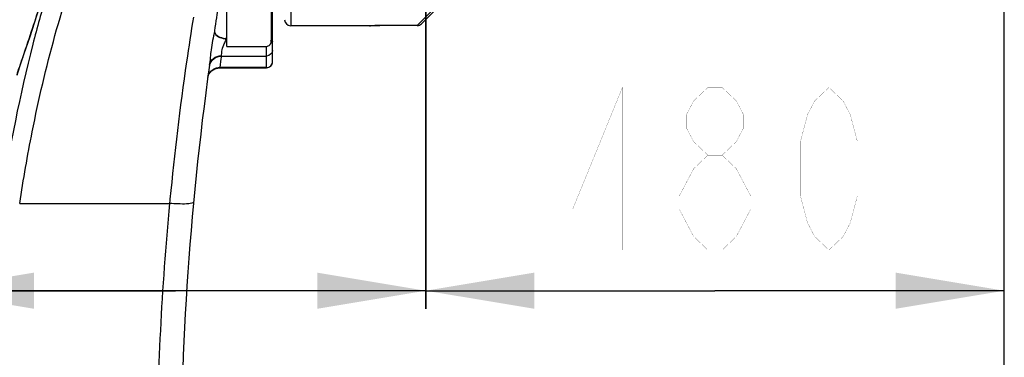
# Model space of a CAD drawing. Header units: millimetres. Extents: x 0 to 17835, y 0 to 12615.
# Tile 9 of 85: x 5456 to 6272, y 7332 to 7612. Entities that reach past the tile are written whole.
import ezdxf

# ---------------------------------------------------------------- set-up
doc = ezdxf.new("R2010")
doc.units = ezdxf.units.MM
doc.header["$LTSCALE"] = 980.925
doc.layers.get('0').update_dxf_attribs({"linetype": 'CONTINUOUS'})
for name, color, linetype in [('304103000037DXF_CONTINUOUS_LINE', 7, 'CONTINUOUS'), ('304103000038DXF_CONTINUOUS_LINE', 7, 'CONTINUOUS'), ('运动范围-老_DXF_DIMENSION', 7, 'CONTINUOUS')]:
    doc.layers.add(name, color=color, linetype=linetype)
doc.styles.get("Standard").update_dxf_attribs({"font": 'txt', "width": 0.7})
doc.dimstyles.new('DIMSTYLE_3', dxfattribs={"dimtxt": 135, "dimasz": 90, "dimexe": 1, "dimexo": 0, "dimgap": 2.25, "dimtad": 1, "dimdsep": 46, "dimtxsty": 'Standard', "dimblk": '_FILLED', "dimblk1": '_FILLED', "dimblk2": '_FILLED', "dimcen": 0.09, "dimclrt": 5, "dimazin": 2, "dimtp": 0.8, "dimtm": 0.8, "dimtfac": 1, "dimtofl": 0, "dimtmove": 0, "dimatfit": 3, "dimldrblk": '_FILLED', "dimfxl": 0, "dimtolj": 1, "dimarcsym": 0})

# ---------------------------------------------------------------- blocks, each defined once
blk = doc.blocks.new('_FILLED')
at = {"color": 0, "linetype": 'ByBlock'}
blk.add_solid([(0, 0), (-1, 0.1667), (-1, -0.1667)], dxfattribs=at)
blk = doc.blocks.new('*D3')
at = {"layer": '运动范围-老_DXF_DIMENSION', "color": 2, "linetype": 'Continuous', "transparency": 16777216}
for p, q in [((5377.39, 6235.98), (5377.39, 8447.51)), ((6272.39, 6734.48), (6272.39, 8447.51)), ((5377.39, 8432.51), (5824.89, 8432.51)), ((6272.39, 8432.51), (5824.89, 8432.51))]:
    blk.add_line(p, q, dxfattribs=at)
at = {"layer": '运动范围-老_DXF_DIMENSION', "color": 2, "linetype": 'Continuous', "transparency": 16777216, "xscale": 90, "yscale": 90, "zscale": 90}
for p, rotation in [((5377.39, 8432.51), 179.9999999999), ((6272.39, 8432.51), 359.9999999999)]:
    blk.add_blockref('_FILLED', p, dxfattribs=dict(at, rotation=rotation))
blk = doc.blocks.new('*D4')
at = {"layer": '运动范围-老_DXF_DIMENSION', "color": 2, "linetype": 'Continuous', "transparency": 16777216}
for p, q in [((5792.39, 7371.98), (5792.39, 8039.48)), ((6272.39, 6734.48), (6272.39, 7401.98)), ((5792.39, 7386.98), (6032.39, 7386.98)), ((6272.39, 7386.98), (6032.39, 7386.98))]:
    blk.add_line(p, q, dxfattribs=at)
at = {"layer": '运动范围-老_DXF_DIMENSION', "color": 2, "linetype": 'Continuous', "transparency": 16777216, "xscale": 90, "yscale": 90, "zscale": 90, "rotation": 180}
blk.add_blockref('_FILLED', (5792.39, 7386.98), dxfattribs=at)
at = {"layer": '运动范围-老_DXF_DIMENSION', "color": 2, "linetype": 'Continuous', "transparency": 16777216, "xscale": 90, "yscale": 90, "zscale": 90}
blk.add_blockref('_FILLED', (6272.39, 7386.98), dxfattribs=at)
blk = doc.blocks.new('*D5')
at = {"layer": '运动范围-老_DXF_DIMENSION', "color": 2, "linetype": 'Continuous', "transparency": 16777216}
for p, q in [((5792.39, 8039.48), (5792.39, 7371.98)), ((5377.39, 6235.98), (5377.39, 7401.98)), ((5584.89, 7386.98), (5020.53, 7386.98)), ((5377.39, 7386.98), (5584.89, 7386.98)), ((5792.39, 7386.98), (5584.89, 7386.98))]:
    blk.add_line(p, q, dxfattribs=at)
at = {"layer": '运动范围-老_DXF_DIMENSION', "color": 2, "linetype": 'Continuous', "transparency": 16777216, "xscale": 90, "yscale": 90, "zscale": 90, "rotation": 180}
blk.add_blockref('_FILLED', (5377.39, 7386.98), dxfattribs=at)
at = {"layer": '运动范围-老_DXF_DIMENSION', "color": 2, "linetype": 'Continuous', "transparency": 16777216, "xscale": 90, "yscale": 90, "zscale": 90}
blk.add_blockref('_FILLED', (5792.39, 7386.98), dxfattribs=at)

msp = doc.modelspace()

# ---------------------------------------------------------------- linework, layer by layer
at = {"layer": '304103000037DXF_CONTINUOUS_LINE', "color": 7, "linetype": 'Continuous'}
for p, q in [((5665.391, 7577.04), (5665.391, 7840.717)), ((5627.391, 7589.848), (5627.391, 7624.16)), ((5664.391, 7595.046), (5664.391, 7618.654)), ((5627.391, 7589.848), (5660.391, 7589.848)), ((5621.448, 7572.035), (5660.391, 7572.035)), ((5611.537, 7563.371), (5612.588, 7566.673))]:
    msp.add_line(p, q, dxfattribs=at)
at = {"layer": '304103000037DXF_CONTINUOUS_LINE', "color": 9, "linetype": 'Continuous'}
for p, q in [((5617.169, 7602.786), (5617.134, 7602.558)), ((5627.057, 7596.293), (5627.391, 7598.496)), ((5627.019, 7596.044), (5627.391, 7596.044)), ((5660.391, 7572.035), (5660.391, 7589.848)), ((5622.871, 7581.739), (5622.924, 7581.927)), ((5622.871, 7581.739), (5660.391, 7581.739)), ((5621.447, 7572.035), (5621.515, 7572.285)), ((5660.391, 7572.285), (5621.515, 7572.285)), ((5455.593, 7459.479), (5579.918, 7459.479))]:
    msp.add_line(p, q, dxfattribs=at)
at = {"layer": '304103000037DXF_CONTINUOUS_LINE', "color": 7, "linetype": 'Continuous'}
for points in [[(5475.309, 7633.233), (5469.648, 7615.204), (5463.88, 7597.688), (5459.138, 7583.681), (5455.735, 7573.578), (5454.383, 7569.356), (5453.869, 7567.604), (5453.616, 7566.626), (5453.479, 7565.989)], [(5612.588, 7566.673), (5614.697, 7569.413), (5617.609, 7571.269), (5620.983, 7572.024), (5621.448, 7572.035)]]:
    msp.add_lwpolyline(points, dxfattribs=at)
for centre, radius, start, end in [((8089.14, 7229.479), 2500, 170.411315, 171.41231), ((8089.14, 7229.479), 2500, 172.074533, 188.952894), ((5660.391, 7577.035), 5, 270, 360)]:
    msp.add_arc(centre, radius, start, end, dxfattribs=at)
at = {"layer": '304103000037DXF_CONTINUOUS_LINE', "color": 9, "linetype": 'Continuous'}
for centre, radius, start, end in [((5585.81, 7602.523), 41.715, 351.064921, 351.411343), ((7850.854, 7257.286), 2251.483, 171.714466, 171.957507), ((5621.405, 7572.637), 8.519, 169.572499, 172.079602), ((5620.893, 7562.618), 9.372, 170.44686, 172.311155), ((8025.443, 7229.656), 2456.302, 174.631294, 179.571288)]:
    msp.add_arc(centre, radius, start, end, dxfattribs=at)
for points, knots in [([(5455.593, 7459.479), (5458.626, 7479.361), (5471.49, 7552.989), (5490.837, 7625.699), (5510.303, 7676.764)], [0, 0, 0, 0, 0.2690191, 1, 1, 1, 1]), ([(5477.914, 7632.481), (5473.818, 7618.956), (5458.344, 7563.372), (5447.284, 7506.613), (5440.819, 7463.543)], [0, 0, 0, 0, 0.2449819, 1, 1, 1, 1]), ([(5453.479, 7565.989), (5453.933, 7568.432), (5456.532, 7575.566), (5463.883, 7597.835), (5470.619, 7617.764), (5475.294, 7633.006)], [0, 0, 0, 0, 0.1057693, 0.3214048, 1, 1, 1, 1]), ([(5599.713, 7614.163), (5597.717, 7601.777), (5590.021, 7551.525), (5583.924, 7501.029), (5580.245, 7462.915)], [0, 0, 0, 0, 0.2467883, 1, 1, 1, 1]), ([(5617.134, 7602.558), (5616.322, 7597.339), (5613.898, 7588.035), (5613.61, 7578.432), (5613.02, 7574.193)], [0, 0, 0, 0, 0.5523812, 1, 1, 1, 1]), ([(5617.134, 7602.558), (5617.039, 7601.882), (5618.517, 7597.627), (5623.566, 7596.451), (5627.018, 7596.044)], [0, 0, 0, 0, 0.1641514, 1, 1, 1, 1]), ([(5617.169, 7602.786), (5617.067, 7602.111), (5618.516, 7597.838), (5623.6, 7596.685), (5627.057, 7596.293)], [0, 0, 0, 0, 0.1639806, 1, 1, 1, 1]), ([(5622.924, 7581.927), (5623.264, 7583.148), (5623.091, 7586.342), (5624.216, 7589.326), (5624.931, 7591.036)], [0, 0, 0, 0, 0.4061144, 1, 1, 1, 1]), ([(5626.452, 7594.521), (5626.513, 7594.716), (5626.613, 7595.093), (5626.656, 7595.484), (5626.654, 7595.669)], [0, 0, 0, 0, 0.5247198, 1, 1, 1, 1]), ([(5664.391, 7595.044), (5664.675, 7594.855), (5665.15, 7594.437), (5665.391, 7593.821), (5665.391, 7593.544)], [0, 0, 0, 0, 0.5516429, 1, 1, 1, 1]), ([(5613.02, 7574.19), (5613.319, 7576.341), (5615.906, 7580.627), (5620.613, 7581.982), (5622.924, 7581.928)], [0, 0, 0, 0, 0.4844556, 1, 1, 1, 1]), ([(5599.83, 7460.416), (5599.777, 7459.847), (5597.092, 7459.216), (5591.208, 7458.741), (5584.563, 7459.056), (5579.915, 7459.479)], [0, 0, 0, 0, 0.0849268, 0.3068553, 1, 1, 1, 1])]:
    msp.add_open_spline(points, degree=3, knots=knots, dxfattribs=at)
for points in [[(5624.931, 7591.036), (5625.421, 7592.205), (5626.072, 7593.311), (5626.452, 7594.521)], [(5613.026, 7574.178), (5613.775, 7578.248), (5618.734, 7581.816), (5622.871, 7581.739)], [(5665.391, 7586.391), (5665.391, 7584.115), (5662.667, 7581.739), (5660.391, 7581.739)], [(5617.909, 7571.652), (5619.053, 7572.078), (5620.295, 7572.293), (5621.515, 7572.285)], [(5660.391, 7572.285), (5661.638, 7572.285), (5662.966, 7572.802), (5663.871, 7573.66)], [(5663.871, 7573.66), (5664.794, 7574.535), (5665.391, 7575.888), (5665.391, 7577.16)], [(5611.651, 7564.174), (5611.825, 7565.212), (5612.178, 7566.235), (5612.683, 7567.159)], [(5612.683, 7567.159), (5613.785, 7569.174), (5615.756, 7570.851), (5617.909, 7571.652)], [(5580.245, 7462.915), (5580.134, 7461.77), (5580.024, 7460.624), (5579.915, 7459.479)]]:
    msp.add_open_spline(points, degree=3, dxfattribs=at)
at = {"layer": '304103000037DXF_CONTINUOUS_LINE', "color": 7, "linetype": 'Continuous'}
msp.add_open_spline([(5660.391, 7589.848), (5661.361, 7589.848), (5662.387, 7590.33), (5663.045, 7591.044)], degree=3, dxfattribs=at)
for points, knots in [([(5663.045, 7591.044), (5663.198, 7591.21), (5663.489, 7591.556), (5663.737, 7591.936), (5663.845, 7592.134)], [0, 0, 0, 0, 0.500451, 1, 1, 1, 1]), ([(5664.239, 7593.514), (5664.239, 7593.724), (5664.172, 7594.167), (5663.966, 7594.564), (5663.834, 7594.751)], [0, 0, 0, 0, 0.4782837, 1, 1, 1, 1]), ([(5663.845, 7592.134), (5663.962, 7592.349), (5664.158, 7592.794), (5664.239, 7593.278), (5664.239, 7593.514)], [0, 0, 0, 0, 0.5090114, 1, 1, 1, 1])]:
    msp.add_open_spline(points, degree=3, knots=knots, dxfattribs=at)
at = {"layer": '304103000038DXF_CONTINUOUS_LINE', "color": 9, "linetype": 'Continuous'}
for p, q in [((5680.391, 7928.979), (5680.391, 7606.979)), ((5832.491, 7655.559), (5785.394, 7607.056)), ((5754.391, 7607.056), (5754.391, 7607.054)), ((5785.394, 7607.056), (5754.391, 7607.056)), ((5785.394, 7607.054), (5785.394, 7607.056))]:
    msp.add_line(p, q, dxfattribs=at)
at = {"layer": '304103000038DXF_CONTINUOUS_LINE', "color": 7, "linetype": 'Continuous'}
for p, q in [((5788.93, 7608.518), (5885.126, 7704.714)), ((5745.73, 7606.979), (5680.391, 7606.979)), ((5785.394, 7607.054), (5754.391, 7607.054))]:
    msp.add_line(p, q, dxfattribs=at)
for points in [[(5745.731, 7606.979), (5746.642, 7606.984), (5750.303, 7607.029)], [(5750.303, 7607.029), (5753.244, 7607.052), (5754.391, 7607.054)]]:
    msp.add_lwpolyline(points, dxfattribs=at)
for centre, start, end in [((5680.391, 7611.979), 180, 270), ((5785.394, 7612.054), 270, 315)]:
    msp.add_arc(centre, 5, start, end, dxfattribs=at)
at = {"layer": '304103000038DXF_CONTINUOUS_LINE', "color": 9, "linetype": 'Continuous'}
msp.add_open_spline([(5754.391, 7607.056), (5753.521, 7607.056), (5750.634, 7607.048), (5747.748, 7606.979), (5745.73, 7606.979)], degree=3, knots=[0, 0, 0, 0, 0.3012463, 1, 1, 1, 1], dxfattribs=at)
msp.add_open_spline([(5785.394, 7607.056), (5786.67, 7607.055), (5788.028, 7607.616), (5788.93, 7608.518)], degree=3, dxfattribs=at)
at = {"layer": '运动范围-老_DXF_DIMENSION', "color": 5, "linetype": 'Continuous', "const_width": 0.15}
for points in [[(5955.609, 7420.729), (5955.609, 7555.729), (5914.266, 7454.479), (5967.422, 7454.479)], [(6026.484, 7499.479), (6014.672, 7510.729), (6008.765, 7521.979), (6008.765, 7533.229), (6014.672, 7544.479), (6026.484, 7555.729), (6038.297, 7555.729), (6050.11, 7544.479), (6056.016, 7533.229), (6056.016, 7521.979), (6050.11, 7510.729), (6038.297, 7499.479)], [(6126.891, 7420.729), (6115.078, 7431.979), (6109.172, 7443.229), (6103.266, 7465.729), (6103.266, 7510.729), (6109.172, 7533.229), (6115.078, 7544.479), (6126.891, 7555.729), (6138.703, 7544.479), (6144.609, 7533.229), (6150.516, 7510.729), (6150.516, 7465.729), (6144.609, 7443.229), (6138.703, 7431.979), (6126.891, 7420.729)], [(6002.859, 7454.479), (6002.859, 7465.729), (6008.765, 7476.979), (6014.672, 7488.229), (6026.484, 7499.479), (6038.297, 7499.479), (6050.11, 7488.229)], [(6050.11, 7488.229), (6061.922, 7465.729), (6061.922, 7454.479)], [(6026.484, 7420.729), (6014.672, 7431.979), (6002.859, 7454.479)], [(6061.922, 7454.479), (6050.11, 7431.979), (6038.297, 7420.729), (6026.484, 7420.729)]]:
    msp.add_lwpolyline(points, dxfattribs=at)

# ---------------------------------------------------------------- dimensions: what is measured, and where the dimension line sits
at = {"layer": '运动范围-老_DXF_DIMENSION', "color": 2, "linetype": 'Continuous'}
for base, p1, picture, middle in [((5377.391, 8432.512), (6272.391, 6734.479), '*D3', (5683.141, 8432.512)), ((5377.391, 7386.979), (5792.391, 8039.479), '*D5', (5020.529, 7386.979))]:
    dim = msp.add_linear_dim(base=base, p1=p1, p2=(5377.391, 6235.979), angle=180, dimstyle='DIMSTYLE_3', dxfattribs=at)
    dim.commit()
    dim.dimension.update_dxf_attribs({"geometry": picture, "text_midpoint": middle, "dimtype": 160})
dim = msp.add_linear_dim(base=(6272.391, 7386.979), p1=(5792.391, 8039.479), p2=(6272.391, 6734.479), dimstyle='DIMSTYLE_3', dxfattribs=at)
dim.commit()
dim.dimension.update_dxf_attribs({"geometry": '*D4', "text_midpoint": (5890.641, 7386.979), "dimtype": 160})

doc.saveas('drawing.dxf')
